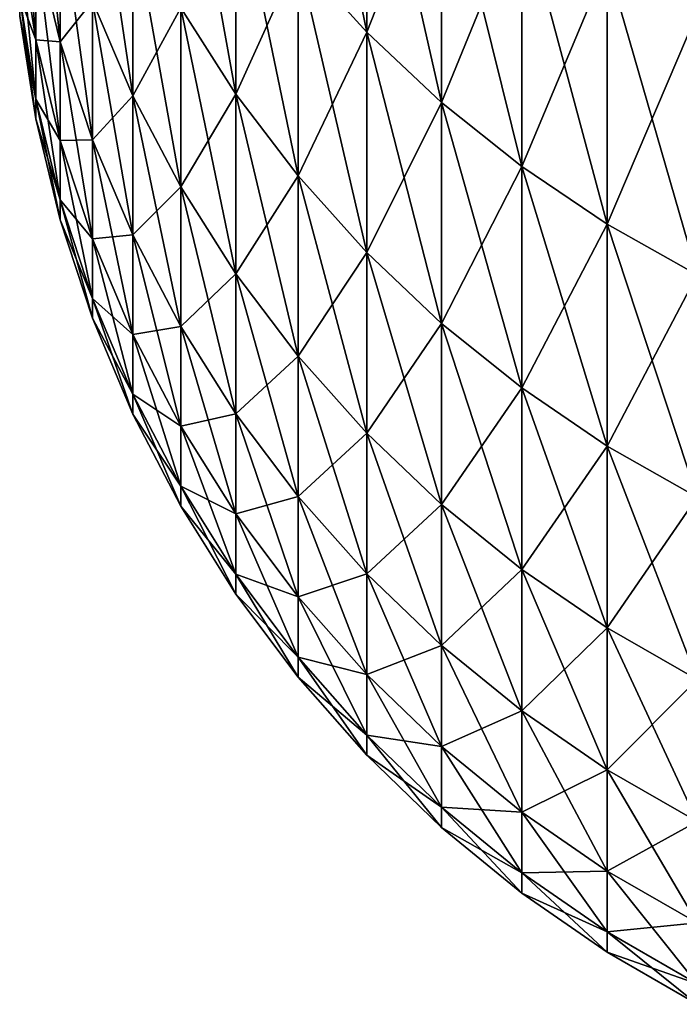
# Model space of a CAD drawing. Header units: millimetres. Extents: x -161 to 161, y -94 to 1149.
# Tile 1 of 256: x -161.028 to -160.514, y -79.685 to -78.918. Entities that reach past the tile are written whole.
import ezdxf

# ---------------------------------------------------------------- set-up
doc = ezdxf.new("R2010")
doc.units = ezdxf.units.MM
doc.header["$LTSCALE"] = 81.481481
doc.layers.add('446', color=7, linetype='CONTINUOUS')
doc.layers.add('447', color=7, linetype='CONTINUOUS')

msp = doc.modelspace()

# ---------------------------------------------------------------- linework, layer by layer
at = {"layer": '446', "color": 7, "linetype": 'CONTINUOUS', "true_color": 0xaaaaaa}
for points in [[(-160.75747, -78.72532, 5.74556), (-160.81097, -78.86842, 4.92647), (-160.75747, -78.92757, 4.94014), (-160.75747, -78.72532, 5.74556)], [(-160.75747, -78.72532, 5.74556), (-160.75747, -78.92757, 4.94014), (-160.69923, -78.77954, 5.76027), (-160.75747, -78.72532, 5.74556)], [(-160.69923, -78.77954, 5.76027), (-160.75747, -78.92757, 4.94014), (-160.69923, -78.98232, 4.95279), (-160.69923, -78.77954, 5.76027)], [(-160.69923, -78.77954, 5.76027), (-160.69923, -78.98232, 4.95279), (-160.63664, -78.82905, 5.7737), (-160.69923, -78.77954, 5.76027)], [(-160.85938, -78.80524, 4.91187), (-160.9024, -78.90857, 4.09112), (-160.85938, -78.97589, 4.10402), (-160.85938, -78.80524, 4.91187)], [(-160.85938, -78.80524, 4.91187), (-160.85938, -78.97589, 4.10402), (-160.81097, -78.86842, 4.92647), (-160.85938, -78.80524, 4.91187)], [(-160.99641, -78.82739, 3.24628), (-161.01538, -78.85684, 2.42988), (-160.99641, -78.935, 2.43879), (-160.99641, -78.82739, 3.24628)], [(-160.99641, -78.82739, 3.24628), (-160.99641, -78.935, 2.43879), (-160.97114, -78.90339, 3.25788), (-160.99641, -78.82739, 3.24628)], [(-160.63664, -78.82905, 5.7737), (-160.69923, -78.98232, 4.95279), (-160.63664, -79.03229, 4.96434), (-160.63664, -78.82905, 5.7737)], [(-160.63664, -78.82905, 5.7737), (-160.63664, -79.03229, 4.96434), (-160.57011, -78.87351, 5.78577), (-160.63664, -78.82905, 5.7737)], [(-160.93973, -78.83806, 4.07762), (-160.97114, -78.90339, 3.25788), (-160.93973, -78.97711, 3.26913), (-160.93973, -78.83806, 4.07762)], [(-160.93973, -78.83806, 4.07762), (-160.93973, -78.97711, 3.26913), (-160.9024, -78.90857, 4.09112), (-160.93973, -78.83806, 4.07762)], [(-161.02793, -78.85381, 1.61581), (-161.02793, -78.8997, 0.80848), (-161.01538, -78.93352, 1.62185), (-161.02793, -78.85381, 1.61581)], [(-161.01538, -78.85684, 2.42988), (-161.02793, -78.85381, 1.61581), (-161.01538, -78.93352, 1.62185), (-161.01538, -78.85684, 2.42988)], [(-161.01538, -78.85684, 2.42988), (-161.01538, -78.93352, 1.62185), (-160.99641, -78.935, 2.43879), (-161.01538, -78.85684, 2.42988)], [(-160.81097, -78.86842, 4.92647), (-160.85938, -78.97589, 4.10402), (-160.81097, -79.03957, 4.11622), (-160.81097, -78.86842, 4.92647)], [(-160.81097, -78.86842, 4.92647), (-160.81097, -79.03957, 4.11622), (-160.75747, -78.92757, 4.94014), (-160.81097, -78.86842, 4.92647)], [(-160.57011, -78.87351, 5.78577), (-160.63664, -79.03229, 4.96434), (-160.57011, -79.07718, 4.97471), (-160.57011, -78.87351, 5.78577)], [(-160.57011, -78.87351, 5.78577), (-160.57011, -79.07718, 4.97471), (-160.50008, -78.91263, 5.79638), (-160.57011, -78.87351, 5.78577)], [(-161.02793, -78.8997, 0.80848), (-161.02793, -78.915), (-161.01538, -78.97958, 0.81151), (-161.02793, -78.8997, 0.80848)], [(-161.01538, -78.93352, 1.62185), (-161.02793, -78.8997, 0.80848), (-161.01538, -78.97958, 0.81151), (-161.01538, -78.93352, 1.62185)], [(-160.97114, -78.90339, 3.25788), (-160.99641, -78.935, 2.43879), (-160.97114, -79.01137, 2.4475), (-160.97114, -78.90339, 3.25788)], [(-160.97114, -78.90339, 3.25788), (-160.97114, -79.01137, 2.4475), (-160.93973, -78.97711, 3.26913), (-160.97114, -78.90339, 3.25788)], [(-160.9024, -78.90857, 4.09112), (-160.93973, -78.97711, 3.26913), (-160.9024, -79.04809, 3.27995), (-160.9024, -78.90857, 4.09112)], [(-160.9024, -78.90857, 4.09112), (-160.9024, -79.04809, 3.27995), (-160.85938, -78.97589, 4.10402), (-160.9024, -78.90857, 4.09112)], [(-160.50008, -78.91263, 5.79638), (-160.57011, -79.07718, 4.97471), (-160.50008, -79.11668, 4.98384), (-160.50008, -78.91263, 5.79638)], [(-161.01538, -78.97958, 0.81151), (-161.02793, -78.915), (-161.01538, -78.99494), (-161.01538, -78.97958, 0.81151)], [(-160.75747, -78.92757, 4.94014), (-160.81097, -79.03957, 4.11622), (-160.75747, -79.0992, 4.12764), (-160.75747, -78.92757, 4.94014)], [(-160.75747, -78.92757, 4.94014), (-160.75747, -79.0992, 4.12764), (-160.69923, -78.98232, 4.95279), (-160.75747, -78.92757, 4.94014)], [(-161.01538, -78.93352, 1.62185), (-161.01538, -78.97958, 0.81151), (-160.99641, -79.01197, 1.6278), (-161.01538, -78.93352, 1.62185)], [(-160.99641, -78.935, 2.43879), (-161.01538, -78.93352, 1.62185), (-160.99641, -79.01197, 1.6278), (-160.99641, -78.935, 2.43879)], [(-160.99641, -78.935, 2.43879), (-160.99641, -79.01197, 1.6278), (-160.97114, -79.01137, 2.4475), (-160.99641, -78.935, 2.43879)], [(-161.01538, -78.97958, 0.81151), (-161.01538, -78.99494), (-160.99641, -79.05819, 0.81449), (-161.01538, -78.97958, 0.81151)], [(-160.99641, -79.01197, 1.6278), (-161.01538, -78.97958, 0.81151), (-160.99641, -79.05819, 0.81449), (-160.99641, -79.01197, 1.6278)], [(-160.93973, -78.97711, 3.26913), (-160.97114, -79.01137, 2.4475), (-160.93973, -79.08547, 2.45595), (-160.93973, -78.97711, 3.26913)], [(-160.93973, -78.97711, 3.26913), (-160.93973, -79.08547, 2.45595), (-160.9024, -79.04809, 3.27995), (-160.93973, -78.97711, 3.26913)], [(-160.85938, -78.97589, 4.10402), (-160.9024, -79.04809, 3.27995), (-160.85938, -79.11585, 3.29029), (-160.85938, -78.97589, 4.10402)], [(-160.85938, -78.97589, 4.10402), (-160.85938, -79.11585, 3.29029), (-160.81097, -79.03957, 4.11622), (-160.85938, -78.97589, 4.10402)], [(-160.69923, -78.98232, 4.95279), (-160.75747, -79.0992, 4.12764), (-160.69923, -79.15439, 4.13821), (-160.69923, -78.98232, 4.95279)], [(-160.69923, -78.98232, 4.95279), (-160.69923, -79.15439, 4.13821), (-160.63664, -79.03229, 4.96434), (-160.69923, -78.98232, 4.95279)], [(-160.99641, -79.05819, 0.81449), (-161.01538, -78.99494), (-160.99641, -79.07361), (-160.99641, -79.05819, 0.81449)], [(-160.97114, -79.01137, 2.4475), (-160.99641, -79.01197, 1.6278), (-160.97114, -79.08862, 1.63362), (-160.97114, -79.01137, 2.4475)], [(-160.99641, -79.01197, 1.6278), (-160.99641, -79.05819, 0.81449), (-160.97114, -79.08862, 1.63362), (-160.99641, -79.01197, 1.6278)], [(-160.97114, -79.01137, 2.4475), (-160.97114, -79.08862, 1.63362), (-160.93973, -79.08547, 2.45595), (-160.97114, -79.01137, 2.4475)], [(-160.63664, -79.03229, 4.96434), (-160.69923, -79.15439, 4.13821), (-160.63664, -79.20477, 4.14786), (-160.63664, -79.03229, 4.96434)], [(-160.63664, -79.03229, 4.96434), (-160.63664, -79.20477, 4.14786), (-160.57011, -79.07718, 4.97471), (-160.63664, -79.03229, 4.96434)], [(-160.81097, -79.03957, 4.11622), (-160.85938, -79.11585, 3.29029), (-160.81097, -79.17994, 3.30007), (-160.81097, -79.03957, 4.11622)], [(-160.81097, -79.03957, 4.11622), (-160.81097, -79.17994, 3.30007), (-160.75747, -79.0992, 4.12764), (-160.81097, -79.03957, 4.11622)], [(-160.9024, -79.04809, 3.27995), (-160.93973, -79.08547, 2.45595), (-160.9024, -79.15681, 2.46409), (-160.9024, -79.04809, 3.27995)], [(-160.9024, -79.04809, 3.27995), (-160.9024, -79.15681, 2.46409), (-160.85938, -79.11585, 3.29029), (-160.9024, -79.04809, 3.27995)], [(-160.99641, -79.05819, 0.81449), (-160.99641, -79.07361), (-160.97114, -79.13501, 0.81739), (-160.99641, -79.05819, 0.81449)], [(-160.97114, -79.08862, 1.63362), (-160.99641, -79.05819, 0.81449), (-160.97114, -79.13501, 0.81739), (-160.97114, -79.08862, 1.63362)], [(-160.97114, -79.13501, 0.81739), (-160.99641, -79.07361), (-160.97114, -79.15048), (-160.97114, -79.13501, 0.81739)], [(-160.57011, -79.07718, 4.97471), (-160.63664, -79.20477, 4.14786), (-160.57011, -79.25001, 4.15653), (-160.57011, -79.07718, 4.97471)], [(-160.57011, -79.07718, 4.97471), (-160.57011, -79.25001, 4.15653), (-160.50008, -79.11668, 4.98384), (-160.57011, -79.07718, 4.97471)], [(-160.93973, -79.08547, 2.45595), (-160.97114, -79.08862, 1.63362), (-160.93973, -79.16299, 1.63926), (-160.93973, -79.08547, 2.45595)], [(-160.97114, -79.08862, 1.63362), (-160.97114, -79.13501, 0.81739), (-160.93973, -79.16299, 1.63926), (-160.97114, -79.08862, 1.63362)], [(-160.93973, -79.08547, 2.45595), (-160.93973, -79.16299, 1.63926), (-160.9024, -79.15681, 2.46409), (-160.93973, -79.08547, 2.45595)], [(-160.75747, -79.0992, 4.12764), (-160.81097, -79.17994, 3.30007), (-160.75747, -79.23996, 3.30923), (-160.75747, -79.0992, 4.12764)], [(-160.75747, -79.0992, 4.12764), (-160.75747, -79.23996, 3.30923), (-160.69923, -79.15439, 4.13821), (-160.75747, -79.0992, 4.12764)], [(-160.85938, -79.11585, 3.29029), (-160.9024, -79.15681, 2.46409), (-160.85938, -79.22491, 2.47185), (-160.85938, -79.11585, 3.29029)], [(-160.85938, -79.11585, 3.29029), (-160.85938, -79.22491, 2.47185), (-160.81097, -79.17994, 3.30007), (-160.85938, -79.11585, 3.29029)], [(-160.50008, -79.11668, 4.98384), (-160.57011, -79.25001, 4.15653), (-160.50008, -79.28982, 4.16415), (-160.50008, -79.11668, 4.98384)], [(-160.97114, -79.13501, 0.81739), (-160.97114, -79.15048), (-160.93973, -79.20954, 0.82022), (-160.97114, -79.13501, 0.81739)], [(-160.93973, -79.16299, 1.63926), (-160.97114, -79.13501, 0.81739), (-160.93973, -79.20954, 0.82022), (-160.93973, -79.16299, 1.63926)], [(-160.93973, -79.20954, 0.82022), (-160.97114, -79.15048), (-160.93973, -79.22506), (-160.93973, -79.20954, 0.82022)], [(-160.9024, -79.15681, 2.46409), (-160.93973, -79.16299, 1.63926), (-160.9024, -79.23458, 1.64469), (-160.9024, -79.15681, 2.46409)], [(-160.9024, -79.15681, 2.46409), (-160.9024, -79.23458, 1.64469), (-160.85938, -79.22491, 2.47185), (-160.9024, -79.15681, 2.46409)], [(-160.69923, -79.15439, 4.13821), (-160.75747, -79.23996, 3.30923), (-160.69923, -79.29551, 3.3177), (-160.69923, -79.15439, 4.13821)], [(-160.69923, -79.15439, 4.13821), (-160.69923, -79.29551, 3.3177), (-160.63664, -79.20477, 4.14786), (-160.69923, -79.15439, 4.13821)], [(-160.93973, -79.16299, 1.63926), (-160.93973, -79.20954, 0.82022), (-160.9024, -79.23458, 1.64469), (-160.93973, -79.16299, 1.63926)], [(-160.81097, -79.17994, 3.30007), (-160.85938, -79.22491, 2.47185), (-160.81097, -79.28933, 2.4792), (-160.81097, -79.17994, 3.30007)], [(-160.81097, -79.17994, 3.30007), (-160.81097, -79.28933, 2.4792), (-160.75747, -79.23996, 3.30923), (-160.81097, -79.17994, 3.30007)], [(-160.63664, -79.20477, 4.14786), (-160.69923, -79.29551, 3.3177), (-160.63664, -79.34622, 3.32544), (-160.63664, -79.20477, 4.14786)], [(-160.63664, -79.20477, 4.14786), (-160.63664, -79.34622, 3.32544), (-160.57011, -79.25001, 4.15653), (-160.63664, -79.20477, 4.14786)], [(-160.93973, -79.20954, 0.82022), (-160.93973, -79.22506), (-160.9024, -79.28128, 0.82293), (-160.93973, -79.20954, 0.82022)], [(-160.9024, -79.23458, 1.64469), (-160.93973, -79.20954, 0.82022), (-160.9024, -79.28128, 0.82293), (-160.9024, -79.23458, 1.64469)], [(-160.9024, -79.28128, 0.82293), (-160.93973, -79.22506), (-160.9024, -79.29686), (-160.9024, -79.28128, 0.82293)], [(-160.85938, -79.22491, 2.47185), (-160.9024, -79.23458, 1.64469), (-160.85938, -79.30292, 1.64987), (-160.85938, -79.22491, 2.47185)], [(-160.85938, -79.22491, 2.47185), (-160.85938, -79.30292, 1.64987), (-160.81097, -79.28933, 2.4792), (-160.85938, -79.22491, 2.47185)], [(-160.9024, -79.23458, 1.64469), (-160.9024, -79.28128, 0.82293), (-160.85938, -79.30292, 1.64987), (-160.9024, -79.23458, 1.64469)], [(-160.75747, -79.23996, 3.30923), (-160.81097, -79.28933, 2.4792), (-160.75747, -79.34965, 2.48608), (-160.75747, -79.23996, 3.30923)], [(-160.75747, -79.23996, 3.30923), (-160.75747, -79.34965, 2.48608), (-160.69923, -79.29551, 3.3177), (-160.75747, -79.23996, 3.30923)], [(-160.57011, -79.25001, 4.15653), (-160.63664, -79.34622, 3.32544), (-160.57011, -79.39176, 3.33239), (-160.57011, -79.25001, 4.15653)], [(-160.57011, -79.25001, 4.15653), (-160.57011, -79.39176, 3.33239), (-160.50008, -79.28982, 4.16415), (-160.57011, -79.25001, 4.15653)], [(-160.9024, -79.28128, 0.82293), (-160.9024, -79.29686), (-160.85938, -79.34978, 0.82553), (-160.9024, -79.28128, 0.82293)], [(-160.85938, -79.30292, 1.64987), (-160.9024, -79.28128, 0.82293), (-160.85938, -79.34978, 0.82553), (-160.85938, -79.30292, 1.64987)], [(-160.81097, -79.28933, 2.4792), (-160.85938, -79.30292, 1.64987), (-160.81097, -79.36758, 1.65478), (-160.81097, -79.28933, 2.4792)], [(-160.81097, -79.28933, 2.4792), (-160.81097, -79.36758, 1.65478), (-160.75747, -79.34965, 2.48608), (-160.81097, -79.28933, 2.4792)], [(-160.50008, -79.28982, 4.16415), (-160.57011, -79.39176, 3.33239), (-160.50008, -79.43183, 3.3385), (-160.50008, -79.28982, 4.16415)], [(-160.85938, -79.34978, 0.82553), (-160.9024, -79.29686), (-160.85938, -79.3654, 0), (-160.85938, -79.34978, 0.82553)], [(-160.69923, -79.29551, 3.3177), (-160.75747, -79.34965, 2.48608), (-160.69923, -79.40548, 2.49245), (-160.69923, -79.29551, 3.3177)], [(-160.69923, -79.29551, 3.3177), (-160.69923, -79.40548, 2.49245), (-160.63664, -79.34622, 3.32544), (-160.69923, -79.29551, 3.3177)], [(-160.85938, -79.30292, 1.64987), (-160.85938, -79.34978, 0.82553), (-160.81097, -79.36758, 1.65478), (-160.85938, -79.30292, 1.64987)], [(-160.85938, -79.34978, 0.82553), (-160.85938, -79.3654, 0), (-160.81097, -79.41457, 0.82798), (-160.85938, -79.34978, 0.82553)], [(-160.81097, -79.36758, 1.65478), (-160.85938, -79.34978, 0.82553), (-160.81097, -79.41457, 0.82798), (-160.81097, -79.36758, 1.65478)], [(-160.75747, -79.34965, 2.48608), (-160.81097, -79.36758, 1.65478), (-160.75747, -79.42812, 1.65937), (-160.75747, -79.34965, 2.48608)], [(-160.75747, -79.34965, 2.48608), (-160.75747, -79.42812, 1.65937), (-160.69923, -79.40548, 2.49245), (-160.75747, -79.34965, 2.48608)], [(-160.63664, -79.34622, 3.32544), (-160.69923, -79.40548, 2.49245), (-160.63664, -79.45645, 2.49826), (-160.63664, -79.34622, 3.32544)], [(-160.63664, -79.34622, 3.32544), (-160.63664, -79.45645, 2.49826), (-160.57011, -79.39176, 3.33239), (-160.63664, -79.34622, 3.32544)], [(-160.81097, -79.41457, 0.82798), (-160.85938, -79.3654, 0), (-160.81097, -79.43024, 0), (-160.81097, -79.41457, 0.82798)], [(-160.81097, -79.36758, 1.65478), (-160.81097, -79.41457, 0.82798), (-160.75747, -79.42812, 1.65937), (-160.81097, -79.36758, 1.65478)], [(-160.57011, -79.39176, 3.33239), (-160.63664, -79.45645, 2.49826), (-160.57011, -79.50222, 2.50348), (-160.57011, -79.39176, 3.33239)], [(-160.57011, -79.39176, 3.33239), (-160.57011, -79.50222, 2.50348), (-160.50008, -79.43183, 3.3385), (-160.57011, -79.39176, 3.33239)], [(-160.69923, -79.40548, 2.49245), (-160.75747, -79.42812, 1.65937), (-160.69923, -79.48414, 1.66362), (-160.69923, -79.40548, 2.49245)], [(-160.69923, -79.40548, 2.49245), (-160.69923, -79.48414, 1.66362), (-160.63664, -79.45645, 2.49826), (-160.69923, -79.40548, 2.49245)], [(-160.81097, -79.41457, 0.82798), (-160.81097, -79.43024, 0), (-160.75747, -79.47524, 0.83028), (-160.81097, -79.41457, 0.82798)], [(-160.75747, -79.42812, 1.65937), (-160.81097, -79.41457, 0.82798), (-160.75747, -79.47524, 0.83028), (-160.75747, -79.42812, 1.65937)], [(-160.75747, -79.42812, 1.65937), (-160.75747, -79.47524, 0.83028), (-160.69923, -79.48414, 1.66362), (-160.75747, -79.42812, 1.65937)], [(-160.75747, -79.47524, 0.83028), (-160.81097, -79.43024, 0), (-160.75747, -79.49095, 0), (-160.75747, -79.47524, 0.83028)], [(-160.50008, -79.43183, 3.3385), (-160.57011, -79.50222, 2.50348), (-160.50008, -79.54249, 2.50807), (-160.50008, -79.43183, 3.3385)], [(-160.63664, -79.45645, 2.49826), (-160.69923, -79.48414, 1.66362), (-160.63664, -79.53529, 1.6675), (-160.63664, -79.45645, 2.49826)], [(-160.63664, -79.45645, 2.49826), (-160.63664, -79.53529, 1.6675), (-160.57011, -79.50222, 2.50348), (-160.63664, -79.45645, 2.49826)], [(-160.75747, -79.47524, 0.83028), (-160.75747, -79.49095, 0), (-160.69923, -79.53139, 0.8324), (-160.75747, -79.47524, 0.83028)], [(-160.69923, -79.48414, 1.66362), (-160.75747, -79.47524, 0.83028), (-160.69923, -79.53139, 0.8324), (-160.69923, -79.48414, 1.66362)], [(-160.69923, -79.48414, 1.66362), (-160.69923, -79.53139, 0.8324), (-160.63664, -79.53529, 1.6675), (-160.69923, -79.48414, 1.66362)], [(-160.69923, -79.53139, 0.8324), (-160.75747, -79.49095, 0), (-160.69923, -79.54714, 0), (-160.69923, -79.53139, 0.8324)], [(-160.57011, -79.50222, 2.50348), (-160.63664, -79.53529, 1.6675), (-160.57011, -79.58123, 1.67098), (-160.57011, -79.50222, 2.50348)], [(-160.57011, -79.50222, 2.50348), (-160.57011, -79.58123, 1.67098), (-160.50008, -79.54249, 2.50807), (-160.57011, -79.50222, 2.50348)], [(-160.69923, -79.53139, 0.8324), (-160.69923, -79.54714, 0), (-160.63664, -79.58265, 0.83435), (-160.69923, -79.53139, 0.8324)], [(-160.63664, -79.53529, 1.6675), (-160.69923, -79.53139, 0.8324), (-160.63664, -79.58265, 0.83435), (-160.63664, -79.53529, 1.6675)], [(-160.63664, -79.53529, 1.6675), (-160.63664, -79.58265, 0.83435), (-160.57011, -79.58123, 1.67098), (-160.63664, -79.53529, 1.6675)], [(-160.50008, -79.54249, 2.50807), (-160.57011, -79.58123, 1.67098), (-160.50008, -79.62165, 1.67405), (-160.50008, -79.54249, 2.50807)], [(-160.63664, -79.58265, 0.83435), (-160.69923, -79.54714, 0), (-160.63664, -79.59844, 0), (-160.63664, -79.58265, 0.83435)], [(-160.57011, -79.58123, 1.67098), (-160.63664, -79.58265, 0.83435), (-160.57011, -79.62868, 0.83609), (-160.57011, -79.58123, 1.67098)], [(-160.57011, -79.58123, 1.67098), (-160.57011, -79.62868, 0.83609), (-160.50008, -79.62165, 1.67405), (-160.57011, -79.58123, 1.67098)], [(-160.63664, -79.58265, 0.83435), (-160.63664, -79.59844, 0), (-160.57011, -79.62868, 0.83609), (-160.63664, -79.58265, 0.83435)], [(-160.57011, -79.62868, 0.83609), (-160.63664, -79.59844, 0), (-160.57011, -79.64451, 0), (-160.57011, -79.62868, 0.83609)], [(-160.50008, -79.62165, 1.67405), (-160.57011, -79.62868, 0.83609), (-160.50008, -79.66919, 0.83762), (-160.50008, -79.62165, 1.67405)], [(-160.57011, -79.62868, 0.83609), (-160.57011, -79.64451, 0), (-160.50008, -79.66919, 0.83762), (-160.57011, -79.62868, 0.83609)], [(-160.50008, -79.66919, 0.83762), (-160.57011, -79.64451, 0), (-160.50008, -79.68504, 0), (-160.50008, -79.66919, 0.83762)]]:
    msp.add_3dface(points, dxfattribs=at)
at = {"layer": '447', "color": 7, "linetype": 'CONTINUOUS', "true_color": 0xaaaaaa}
for points in [[(-160.81097, -78.86842, -4.92647), (-160.81097, -78.66672, -5.72966), (-160.75747, -78.92757, -4.94014), (-160.81097, -78.86842, -4.92647)], [(-160.75747, -78.92757, -4.94014), (-160.81097, -78.66672, -5.72966), (-160.75747, -78.72532, -5.74556), (-160.75747, -78.92757, -4.94014)], [(-160.75747, -78.92757, -4.94014), (-160.75747, -78.72532, -5.74556), (-160.69923, -78.98232, -4.95279), (-160.75747, -78.92757, -4.94014)], [(-160.69923, -78.98232, -4.95279), (-160.75747, -78.72532, -5.74556), (-160.69923, -78.77954, -5.76027), (-160.69923, -78.98232, -4.95279)], [(-160.9024, -78.90857, -4.09112), (-160.9024, -78.73846, -4.89643), (-160.85938, -78.97589, -4.10402), (-160.9024, -78.90857, -4.09112)], [(-160.85938, -78.97589, -4.10402), (-160.9024, -78.73846, -4.89643), (-160.85938, -78.80524, -4.91187), (-160.85938, -78.97589, -4.10402)], [(-161.01538, -78.85684, -2.42988), (-161.01538, -78.74962, -3.23442), (-160.99641, -78.935, -2.43879), (-161.01538, -78.85684, -2.42988)], [(-160.99641, -78.935, -2.43879), (-161.01538, -78.74962, -3.23442), (-160.99641, -78.82739, -3.24628), (-160.99641, -78.935, -2.43879)], [(-160.97114, -78.90339, -3.25788), (-160.97114, -78.76481, -4.06359), (-160.93973, -78.97711, -3.26913), (-160.97114, -78.90339, -3.25788)], [(-160.93973, -78.97711, -3.26913), (-160.97114, -78.76481, -4.06359), (-160.93973, -78.83806, -4.07762), (-160.93973, -78.97711, -3.26913)], [(-161.02793, -78.85381, -1.61581), (-161.02793, -78.77741, -2.42082), (-161.01538, -78.93352, -1.62185), (-161.02793, -78.85381, -1.61581)], [(-161.01538, -78.93352, -1.62185), (-161.02793, -78.77741, -2.42082), (-161.01538, -78.85684, -2.42988), (-161.01538, -78.93352, -1.62185)], [(-160.69923, -78.98232, -4.95279), (-160.69923, -78.77954, -5.76027), (-160.63664, -79.03229, -4.96434), (-160.69923, -78.98232, -4.95279)], [(-160.63664, -79.03229, -4.96434), (-160.69923, -78.77954, -5.76027), (-160.63664, -78.82905, -5.7737), (-160.63664, -79.03229, -4.96434)], [(-160.85938, -78.97589, -4.10402), (-160.85938, -78.80524, -4.91187), (-160.81097, -79.03957, -4.11622), (-160.85938, -78.97589, -4.10402)], [(-160.81097, -79.03957, -4.11622), (-160.85938, -78.80524, -4.91187), (-160.81097, -78.86842, -4.92647), (-160.81097, -79.03957, -4.11622)], [(-160.99641, -78.935, -2.43879), (-160.99641, -78.82739, -3.24628), (-160.97114, -79.01137, -2.4475), (-160.99641, -78.935, -2.43879)], [(-160.97114, -79.01137, -2.4475), (-160.99641, -78.82739, -3.24628), (-160.97114, -78.90339, -3.25788), (-160.97114, -79.01137, -2.4475)], [(-160.63664, -79.03229, -4.96434), (-160.63664, -78.82905, -5.7737), (-160.57011, -79.07718, -4.97471), (-160.63664, -79.03229, -4.96434)], [(-160.57011, -79.07718, -4.97471), (-160.63664, -78.82905, -5.7737), (-160.57011, -78.87351, -5.78577), (-160.57011, -79.07718, -4.97471)], [(-160.93973, -78.97711, -3.26913), (-160.93973, -78.83806, -4.07762), (-160.9024, -79.04809, -3.27995), (-160.93973, -78.97711, -3.26913)], [(-160.9024, -79.04809, -3.27995), (-160.93973, -78.83806, -4.07762), (-160.9024, -78.90857, -4.09112), (-160.9024, -79.04809, -3.27995)], [(-161.02793, -78.8997, -0.80848), (-161.02793, -78.85381, -1.61581), (-161.01538, -78.97958, -0.81151), (-161.02793, -78.8997, -0.80848)], [(-161.01538, -78.97958, -0.81151), (-161.02793, -78.85381, -1.61581), (-161.01538, -78.93352, -1.62185), (-161.01538, -78.97958, -0.81151)], [(-161.01538, -78.93352, -1.62185), (-161.01538, -78.85684, -2.42988), (-160.99641, -79.01197, -1.6278), (-161.01538, -78.93352, -1.62185)], [(-160.99641, -79.01197, -1.6278), (-161.01538, -78.85684, -2.42988), (-160.99641, -78.935, -2.43879), (-160.99641, -79.01197, -1.6278)], [(-160.81097, -79.03957, -4.11622), (-160.81097, -78.86842, -4.92647), (-160.75747, -79.0992, -4.12764), (-160.81097, -79.03957, -4.11622)], [(-160.75747, -79.0992, -4.12764), (-160.81097, -78.86842, -4.92647), (-160.75747, -78.92757, -4.94014), (-160.75747, -79.0992, -4.12764)], [(-160.57011, -79.07718, -4.97471), (-160.57011, -78.87351, -5.78577), (-160.50008, -79.11668, -4.98384), (-160.57011, -79.07718, -4.97471)], [(-160.50008, -79.11668, -4.98384), (-160.57011, -78.87351, -5.78577), (-160.50008, -78.91263, -5.79638), (-160.50008, -79.11668, -4.98384)], [(-161.01538, -78.99494), (-161.02793, -78.915), (-161.02793, -78.8997, -0.80848), (-161.01538, -78.99494)], [(-161.01538, -78.99494), (-161.02793, -78.8997, -0.80848), (-161.01538, -78.97958, -0.81151), (-161.01538, -78.99494)], [(-160.97114, -79.01137, -2.4475), (-160.97114, -78.90339, -3.25788), (-160.93973, -79.08547, -2.45595), (-160.97114, -79.01137, -2.4475)], [(-160.93973, -79.08547, -2.45595), (-160.97114, -78.90339, -3.25788), (-160.93973, -78.97711, -3.26913), (-160.93973, -79.08547, -2.45595)], [(-160.9024, -79.04809, -3.27995), (-160.9024, -78.90857, -4.09112), (-160.85938, -79.11585, -3.29029), (-160.9024, -79.04809, -3.27995)], [(-160.85938, -79.11585, -3.29029), (-160.9024, -78.90857, -4.09112), (-160.85938, -78.97589, -4.10402), (-160.85938, -79.11585, -3.29029)], [(-160.75747, -79.0992, -4.12764), (-160.75747, -78.92757, -4.94014), (-160.69923, -79.15439, -4.13821), (-160.75747, -79.0992, -4.12764)], [(-160.69923, -79.15439, -4.13821), (-160.75747, -78.92757, -4.94014), (-160.69923, -78.98232, -4.95279), (-160.69923, -79.15439, -4.13821)], [(-161.01538, -78.97958, -0.81151), (-161.01538, -78.93352, -1.62185), (-160.99641, -79.05819, -0.81449), (-161.01538, -78.97958, -0.81151)], [(-160.99641, -79.05819, -0.81449), (-161.01538, -78.93352, -1.62185), (-160.99641, -79.01197, -1.6278), (-160.99641, -79.05819, -0.81449)], [(-160.99641, -79.01197, -1.6278), (-160.99641, -78.935, -2.43879), (-160.97114, -79.08862, -1.63362), (-160.99641, -79.01197, -1.6278)], [(-160.97114, -79.08862, -1.63362), (-160.99641, -78.935, -2.43879), (-160.97114, -79.01137, -2.4475), (-160.97114, -79.08862, -1.63362)], [(-160.99641, -79.07361), (-161.01538, -78.99494), (-161.01538, -78.97958, -0.81151), (-160.99641, -79.07361)], [(-160.99641, -79.07361), (-161.01538, -78.97958, -0.81151), (-160.99641, -79.05819, -0.81449), (-160.99641, -79.07361)], [(-160.93973, -79.08547, -2.45595), (-160.93973, -78.97711, -3.26913), (-160.9024, -79.15681, -2.46409), (-160.93973, -79.08547, -2.45595)], [(-160.9024, -79.15681, -2.46409), (-160.93973, -78.97711, -3.26913), (-160.9024, -79.04809, -3.27995), (-160.9024, -79.15681, -2.46409)], [(-160.85938, -79.11585, -3.29029), (-160.85938, -78.97589, -4.10402), (-160.81097, -79.17994, -3.30007), (-160.85938, -79.11585, -3.29029)], [(-160.81097, -79.17994, -3.30007), (-160.85938, -78.97589, -4.10402), (-160.81097, -79.03957, -4.11622), (-160.81097, -79.17994, -3.30007)], [(-160.69923, -79.15439, -4.13821), (-160.69923, -78.98232, -4.95279), (-160.63664, -79.20477, -4.14786), (-160.69923, -79.15439, -4.13821)], [(-160.63664, -79.20477, -4.14786), (-160.69923, -78.98232, -4.95279), (-160.63664, -79.03229, -4.96434), (-160.63664, -79.20477, -4.14786)], [(-160.99641, -79.05819, -0.81449), (-160.99641, -79.01197, -1.6278), (-160.97114, -79.13501, -0.81739), (-160.99641, -79.05819, -0.81449)], [(-160.97114, -79.13501, -0.81739), (-160.99641, -79.01197, -1.6278), (-160.97114, -79.08862, -1.63362), (-160.97114, -79.13501, -0.81739)], [(-160.97114, -79.08862, -1.63362), (-160.97114, -79.01137, -2.4475), (-160.93973, -79.16299, -1.63926), (-160.97114, -79.08862, -1.63362)], [(-160.93973, -79.16299, -1.63926), (-160.97114, -79.01137, -2.4475), (-160.93973, -79.08547, -2.45595), (-160.93973, -79.16299, -1.63926)], [(-160.63664, -79.20477, -4.14786), (-160.63664, -79.03229, -4.96434), (-160.57011, -79.25001, -4.15653), (-160.63664, -79.20477, -4.14786)], [(-160.57011, -79.25001, -4.15653), (-160.63664, -79.03229, -4.96434), (-160.57011, -79.07718, -4.97471), (-160.57011, -79.25001, -4.15653)], [(-160.81097, -79.17994, -3.30007), (-160.81097, -79.03957, -4.11622), (-160.75747, -79.23996, -3.30923), (-160.81097, -79.17994, -3.30007)], [(-160.75747, -79.23996, -3.30923), (-160.81097, -79.03957, -4.11622), (-160.75747, -79.0992, -4.12764), (-160.75747, -79.23996, -3.30923)], [(-160.9024, -79.15681, -2.46409), (-160.9024, -79.04809, -3.27995), (-160.85938, -79.22491, -2.47185), (-160.9024, -79.15681, -2.46409)], [(-160.85938, -79.22491, -2.47185), (-160.9024, -79.04809, -3.27995), (-160.85938, -79.11585, -3.29029), (-160.85938, -79.22491, -2.47185)], [(-160.97114, -79.15048), (-160.99641, -79.07361), (-160.99641, -79.05819, -0.81449), (-160.97114, -79.15048)], [(-160.97114, -79.15048), (-160.99641, -79.05819, -0.81449), (-160.97114, -79.13501, -0.81739), (-160.97114, -79.15048)], [(-160.57011, -79.25001, -4.15653), (-160.57011, -79.07718, -4.97471), (-160.50008, -79.28982, -4.16415), (-160.57011, -79.25001, -4.15653)], [(-160.50008, -79.28982, -4.16415), (-160.57011, -79.07718, -4.97471), (-160.50008, -79.11668, -4.98384), (-160.50008, -79.28982, -4.16415)], [(-160.97114, -79.13501, -0.81739), (-160.97114, -79.08862, -1.63362), (-160.93973, -79.20954, -0.82022), (-160.97114, -79.13501, -0.81739)], [(-160.93973, -79.20954, -0.82022), (-160.97114, -79.08862, -1.63362), (-160.93973, -79.16299, -1.63926), (-160.93973, -79.20954, -0.82022)], [(-160.93973, -79.16299, -1.63926), (-160.93973, -79.08547, -2.45595), (-160.9024, -79.23458, -1.64469), (-160.93973, -79.16299, -1.63926)], [(-160.9024, -79.23458, -1.64469), (-160.93973, -79.08547, -2.45595), (-160.9024, -79.15681, -2.46409), (-160.9024, -79.23458, -1.64469)], [(-160.75747, -79.23996, -3.30923), (-160.75747, -79.0992, -4.12764), (-160.69923, -79.29551, -3.3177), (-160.75747, -79.23996, -3.30923)], [(-160.69923, -79.29551, -3.3177), (-160.75747, -79.0992, -4.12764), (-160.69923, -79.15439, -4.13821), (-160.69923, -79.29551, -3.3177)], [(-160.85938, -79.22491, -2.47185), (-160.85938, -79.11585, -3.29029), (-160.81097, -79.28933, -2.4792), (-160.85938, -79.22491, -2.47185)], [(-160.81097, -79.28933, -2.4792), (-160.85938, -79.11585, -3.29029), (-160.81097, -79.17994, -3.30007), (-160.81097, -79.28933, -2.4792)], [(-160.93973, -79.22506), (-160.97114, -79.15048), (-160.97114, -79.13501, -0.81739), (-160.93973, -79.22506)], [(-160.93973, -79.22506), (-160.97114, -79.13501, -0.81739), (-160.93973, -79.20954, -0.82022), (-160.93973, -79.22506)], [(-160.9024, -79.23458, -1.64469), (-160.9024, -79.15681, -2.46409), (-160.85938, -79.30292, -1.64987), (-160.9024, -79.23458, -1.64469)], [(-160.85938, -79.30292, -1.64987), (-160.9024, -79.15681, -2.46409), (-160.85938, -79.22491, -2.47185), (-160.85938, -79.30292, -1.64987)], [(-160.69923, -79.29551, -3.3177), (-160.69923, -79.15439, -4.13821), (-160.63664, -79.34622, -3.32544), (-160.69923, -79.29551, -3.3177)], [(-160.63664, -79.34622, -3.32544), (-160.69923, -79.15439, -4.13821), (-160.63664, -79.20477, -4.14786), (-160.63664, -79.34622, -3.32544)], [(-160.93973, -79.20954, -0.82022), (-160.93973, -79.16299, -1.63926), (-160.9024, -79.28128, -0.82293), (-160.93973, -79.20954, -0.82022)], [(-160.9024, -79.28128, -0.82293), (-160.93973, -79.16299, -1.63926), (-160.9024, -79.23458, -1.64469), (-160.9024, -79.28128, -0.82293)], [(-160.81097, -79.28933, -2.4792), (-160.81097, -79.17994, -3.30007), (-160.75747, -79.34965, -2.48608), (-160.81097, -79.28933, -2.4792)], [(-160.75747, -79.34965, -2.48608), (-160.81097, -79.17994, -3.30007), (-160.75747, -79.23996, -3.30923), (-160.75747, -79.34965, -2.48608)], [(-160.63664, -79.34622, -3.32544), (-160.63664, -79.20477, -4.14786), (-160.57011, -79.39176, -3.33239), (-160.63664, -79.34622, -3.32544)], [(-160.57011, -79.39176, -3.33239), (-160.63664, -79.20477, -4.14786), (-160.57011, -79.25001, -4.15653), (-160.57011, -79.39176, -3.33239)], [(-160.9024, -79.29686), (-160.93973, -79.22506), (-160.93973, -79.20954, -0.82022), (-160.9024, -79.29686)], [(-160.9024, -79.29686), (-160.93973, -79.20954, -0.82022), (-160.9024, -79.28128, -0.82293), (-160.9024, -79.29686)], [(-160.85938, -79.30292, -1.64987), (-160.85938, -79.22491, -2.47185), (-160.81097, -79.36758, -1.65478), (-160.85938, -79.30292, -1.64987)], [(-160.81097, -79.36758, -1.65478), (-160.85938, -79.22491, -2.47185), (-160.81097, -79.28933, -2.4792), (-160.81097, -79.36758, -1.65478)], [(-160.9024, -79.28128, -0.82293), (-160.9024, -79.23458, -1.64469), (-160.85938, -79.34978, -0.82553), (-160.9024, -79.28128, -0.82293)], [(-160.85938, -79.34978, -0.82553), (-160.9024, -79.23458, -1.64469), (-160.85938, -79.30292, -1.64987), (-160.85938, -79.34978, -0.82553)], [(-160.75747, -79.34965, -2.48608), (-160.75747, -79.23996, -3.30923), (-160.69923, -79.40548, -2.49245), (-160.75747, -79.34965, -2.48608)], [(-160.69923, -79.40548, -2.49245), (-160.75747, -79.23996, -3.30923), (-160.69923, -79.29551, -3.3177), (-160.69923, -79.40548, -2.49245)], [(-160.57011, -79.39176, -3.33239), (-160.57011, -79.25001, -4.15653), (-160.50008, -79.43183, -3.3385), (-160.57011, -79.39176, -3.33239)], [(-160.50008, -79.43183, -3.3385), (-160.57011, -79.25001, -4.15653), (-160.50008, -79.28982, -4.16415), (-160.50008, -79.43183, -3.3385)], [(-160.85938, -79.3654, 0), (-160.9024, -79.29686), (-160.9024, -79.28128, -0.82293), (-160.85938, -79.3654, 0)], [(-160.85938, -79.3654, 0), (-160.9024, -79.28128, -0.82293), (-160.85938, -79.34978, -0.82553), (-160.85938, -79.3654, 0)], [(-160.81097, -79.36758, -1.65478), (-160.81097, -79.28933, -2.4792), (-160.75747, -79.42812, -1.65937), (-160.81097, -79.36758, -1.65478)], [(-160.75747, -79.42812, -1.65937), (-160.81097, -79.28933, -2.4792), (-160.75747, -79.34965, -2.48608), (-160.75747, -79.42812, -1.65937)], [(-160.69923, -79.40548, -2.49245), (-160.69923, -79.29551, -3.3177), (-160.63664, -79.45645, -2.49826), (-160.69923, -79.40548, -2.49245)], [(-160.63664, -79.45645, -2.49826), (-160.69923, -79.29551, -3.3177), (-160.63664, -79.34622, -3.32544), (-160.63664, -79.45645, -2.49826)], [(-160.85938, -79.34978, -0.82553), (-160.85938, -79.30292, -1.64987), (-160.81097, -79.41457, -0.82798), (-160.85938, -79.34978, -0.82553)], [(-160.81097, -79.41457, -0.82798), (-160.85938, -79.30292, -1.64987), (-160.81097, -79.36758, -1.65478), (-160.81097, -79.41457, -0.82798)], [(-160.81097, -79.43024, 0), (-160.85938, -79.3654, 0), (-160.85938, -79.34978, -0.82553), (-160.81097, -79.43024, 0)], [(-160.81097, -79.43024, 0), (-160.85938, -79.34978, -0.82553), (-160.81097, -79.41457, -0.82798), (-160.81097, -79.43024, 0)], [(-160.75747, -79.42812, -1.65937), (-160.75747, -79.34965, -2.48608), (-160.69923, -79.48414, -1.66362), (-160.75747, -79.42812, -1.65937)], [(-160.69923, -79.48414, -1.66362), (-160.75747, -79.34965, -2.48608), (-160.69923, -79.40548, -2.49245), (-160.69923, -79.48414, -1.66362)], [(-160.63664, -79.45645, -2.49826), (-160.63664, -79.34622, -3.32544), (-160.57011, -79.50222, -2.50348), (-160.63664, -79.45645, -2.49826)], [(-160.57011, -79.50222, -2.50348), (-160.63664, -79.34622, -3.32544), (-160.57011, -79.39176, -3.33239), (-160.57011, -79.50222, -2.50348)], [(-160.81097, -79.41457, -0.82798), (-160.81097, -79.36758, -1.65478), (-160.75747, -79.47524, -0.83028), (-160.81097, -79.41457, -0.82798)], [(-160.75747, -79.47524, -0.83028), (-160.81097, -79.36758, -1.65478), (-160.75747, -79.42812, -1.65937), (-160.75747, -79.47524, -0.83028)], [(-160.57011, -79.50222, -2.50348), (-160.57011, -79.39176, -3.33239), (-160.50008, -79.54249, -2.50807), (-160.57011, -79.50222, -2.50348)], [(-160.50008, -79.54249, -2.50807), (-160.57011, -79.39176, -3.33239), (-160.50008, -79.43183, -3.3385), (-160.50008, -79.54249, -2.50807)], [(-160.69923, -79.48414, -1.66362), (-160.69923, -79.40548, -2.49245), (-160.63664, -79.53529, -1.6675), (-160.69923, -79.48414, -1.66362)], [(-160.63664, -79.53529, -1.6675), (-160.69923, -79.40548, -2.49245), (-160.63664, -79.45645, -2.49826), (-160.63664, -79.53529, -1.6675)], [(-160.75747, -79.49095, 0), (-160.81097, -79.43024, 0), (-160.81097, -79.41457, -0.82798), (-160.75747, -79.49095, 0)], [(-160.75747, -79.49095, 0), (-160.81097, -79.41457, -0.82798), (-160.75747, -79.47524, -0.83028), (-160.75747, -79.49095, 0)], [(-160.75747, -79.47524, -0.83028), (-160.75747, -79.42812, -1.65937), (-160.69923, -79.53139, -0.8324), (-160.75747, -79.47524, -0.83028)], [(-160.69923, -79.53139, -0.8324), (-160.75747, -79.42812, -1.65937), (-160.69923, -79.48414, -1.66362), (-160.69923, -79.53139, -0.8324)], [(-160.63664, -79.53529, -1.6675), (-160.63664, -79.45645, -2.49826), (-160.57011, -79.58123, -1.67098), (-160.63664, -79.53529, -1.6675)], [(-160.57011, -79.58123, -1.67098), (-160.63664, -79.45645, -2.49826), (-160.57011, -79.50222, -2.50348), (-160.57011, -79.58123, -1.67098)], [(-160.69923, -79.54714, 0), (-160.75747, -79.49095, 0), (-160.75747, -79.47524, -0.83028), (-160.69923, -79.54714, 0)], [(-160.69923, -79.54714, 0), (-160.75747, -79.47524, -0.83028), (-160.69923, -79.53139, -0.8324), (-160.69923, -79.54714, 0)], [(-160.69923, -79.53139, -0.8324), (-160.69923, -79.48414, -1.66362), (-160.63664, -79.58265, -0.83435), (-160.69923, -79.53139, -0.8324)], [(-160.63664, -79.58265, -0.83435), (-160.69923, -79.48414, -1.66362), (-160.63664, -79.53529, -1.6675), (-160.63664, -79.58265, -0.83435)], [(-160.57011, -79.58123, -1.67098), (-160.57011, -79.50222, -2.50348), (-160.50008, -79.62165, -1.67405), (-160.57011, -79.58123, -1.67098)], [(-160.50008, -79.62165, -1.67405), (-160.57011, -79.50222, -2.50348), (-160.50008, -79.54249, -2.50807), (-160.50008, -79.62165, -1.67405)], [(-160.63664, -79.59844, 0), (-160.69923, -79.54714, 0), (-160.69923, -79.53139, -0.8324), (-160.63664, -79.59844, 0)], [(-160.63664, -79.59844, 0), (-160.69923, -79.53139, -0.8324), (-160.63664, -79.58265, -0.83435), (-160.63664, -79.59844, 0)], [(-160.63664, -79.58265, -0.83435), (-160.63664, -79.53529, -1.6675), (-160.57011, -79.62868, -0.83609), (-160.63664, -79.58265, -0.83435)], [(-160.57011, -79.62868, -0.83609), (-160.63664, -79.53529, -1.6675), (-160.57011, -79.58123, -1.67098), (-160.57011, -79.62868, -0.83609)], [(-160.57011, -79.62868, -0.83609), (-160.57011, -79.58123, -1.67098), (-160.50008, -79.66919, -0.83762), (-160.57011, -79.62868, -0.83609)], [(-160.50008, -79.66919, -0.83762), (-160.57011, -79.58123, -1.67098), (-160.50008, -79.62165, -1.67405), (-160.50008, -79.66919, -0.83762)], [(-160.57011, -79.64451, 0), (-160.63664, -79.59844, 0), (-160.63664, -79.58265, -0.83435), (-160.57011, -79.64451, 0)], [(-160.57011, -79.64451, 0), (-160.63664, -79.58265, -0.83435), (-160.57011, -79.62868, -0.83609), (-160.57011, -79.64451, 0)], [(-160.50008, -79.68504, 0), (-160.57011, -79.64451, 0), (-160.57011, -79.62868, -0.83609), (-160.50008, -79.68504, 0)], [(-160.50008, -79.68504, 0), (-160.57011, -79.62868, -0.83609), (-160.50008, -79.66919, -0.83762), (-160.50008, -79.68504, 0)]]:
    msp.add_3dface(points, dxfattribs=at)

doc.saveas('drawing.dxf')
